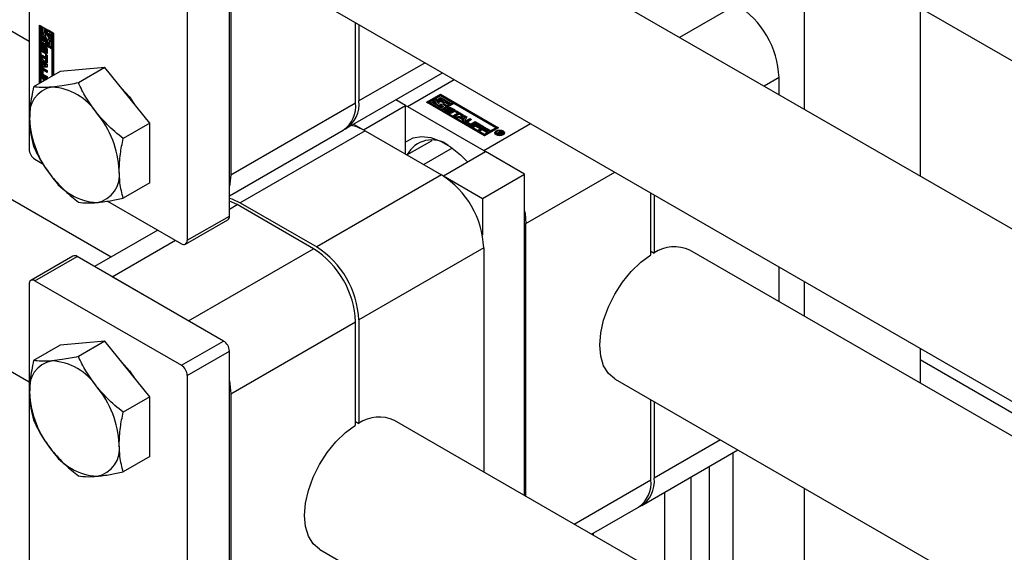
# Model space of a CAD drawing. Header units: millimetres. Extents: x 0 to 25230, y 0 to 17820.
# Tile 175 of 244: x 16253 to 16386, y 11234 to 11306. Entities that reach past the tile are written whole.
import ezdxf

# ---------------------------------------------------------------- set-up
doc = ezdxf.new("R2010")
doc.units = ezdxf.units.MM
doc.linetypes.add('SLD-Sólida', pattern=[0])
doc.layers.add('REFERÊNCIAS', color=9, linetype='SLD-Sólida')

msp = doc.modelspace()

# ---------------------------------------------------------------- linework, layer by layer
at = {"color": 7, "linetype": 'SLD-Sólida', "lineweight": 25, "ltscale": 30}
for p, q in [((14940.01, 12062.08), (16254.75, 11303.1)), ((16265.76, 11274.12), (15412.44, 11766.73)), ((15402.44, 11749.41), (16254.75, 11257.38)), ((16254.75, 11343.97), (16254.75, 11288.61)), ((16281.62, 11279.63), (16281.62, 11334.99)), ((16275.96, 11331.73), (16275.96, 11276.37)), ((16333.36, 11331.21), (17378.19, 10728.04)), ((16281.79, 11329.26), (16281.79, 11285.16)), ((17358.59, 10716.73), (16303.76, 11325.67)), ((16358.69, 11316.58), (16358.69, 11293.96)), ((16293.76, 11308.35), (17347.58, 10699.99)), ((16349.67, 11308.02), (16342, 11303.59)), ((16374.25, 11307.6), (16374.25, 11284.98)), ((16256.16, 11305.27), (16258.02, 11304.2)), ((16256.16, 11297.44), (16256.16, 11305.27)), ((16256.3, 11305.19), (16256.3, 11297.52)), ((16256.48, 11305.05), (16256.34, 11304.97)), ((16256.34, 11304.97), (16256.34, 11303.09)), ((16256.51, 11304.86), (16256.34, 11304.97)), ((16256.65, 11304.95), (16256.48, 11305.05)), ((16256.65, 11304.95), (16256.51, 11304.86)), ((16256.51, 11303.19), (16256.51, 11304.86)), ((16256.65, 11304.07), (16256.65, 11304.95)), ((16298.55, 11294.84), (16298.55, 11305.58)), ((16298.98, 11305.34), (16298.98, 11295.08)), ((16256.65, 11303.27), (16256.65, 11303.62)), ((16256.83, 11304.22), (16256.75, 11304.18)), ((16256.97, 11304.76), (16256.83, 11304.68)), ((16256.83, 11304.68), (16256.83, 11304.2)), ((16257, 11304.58), (16256.83, 11304.68)), ((16257.14, 11304.66), (16256.97, 11304.76)), ((16257.14, 11304.66), (16257, 11304.58)), ((16257, 11303.97), (16257, 11304.58)), ((16257.14, 11304.06), (16257, 11303.97)), ((16257.14, 11304.06), (16257.14, 11304.66)), ((16257.32, 11304.56), (16257.18, 11304.48)), ((16257.84, 11304.1), (16257.18, 11304.48)), ((16257.18, 11304.48), (16257.18, 11303.87)), ((16257.98, 11304.18), (16257.32, 11304.56)), ((16257.35, 11304.18), (16257.67, 11303.99)), ((16257.35, 11303.9), (16257.35, 11304.18)), ((16257.49, 11303.98), (16257.35, 11303.9)), ((16257.49, 11303.98), (16257.49, 11304.1)), ((16257.67, 11303.99), (16257.67, 11302.32)), ((16257.98, 11304.18), (16257.84, 11304.1)), ((16257.84, 11302.22), (16257.84, 11304.1)), ((16257.98, 11302.3), (16257.98, 11304.18)), ((16258.02, 11304.2), (16258.02, 11298.51)), ((16256.34, 11303.09), (16257, 11302.7)), ((16256.34, 11302.88), (16256.48, 11302.97)), ((16257.84, 11302.02), (16256.34, 11302.88)), ((16256.34, 11302.88), (16256.34, 11297.54)), ((16256.55, 11302.57), (16256.41, 11302.49)), ((16256.41, 11301.98), (16256.41, 11302.49)), ((16257.98, 11302.1), (16256.48, 11302.97)), ((16256.65, 11303.27), (16256.51, 11303.19)), ((16256.83, 11303.01), (16256.51, 11303.19)), ((16256.55, 11302.06), (16256.55, 11302.57)), ((16256.6, 11302.34), (16256.6, 11301.91)), ((16256.65, 11302.42), (16256.62, 11302.41)), ((16256.65, 11302.42), (16256.63, 11302.41)), ((16256.83, 11303.17), (16256.65, 11303.27)), ((16256.65, 11302.61), (16256.65, 11302.4)), ((16256.65, 11302.4), (16256.65, 11302.41)), ((16256.65, 11302.41), (16256.65, 11302.41)), ((16256.7, 11301.85), (16256.71, 11302.31)), ((16256.85, 11302.4), (16256.71, 11302.31)), ((16256.83, 11303.28), (16256.83, 11303.01)), ((16256.84, 11301.93), (16256.85, 11302.4)), ((16256.86, 11302.48), (16256.85, 11302.4)), ((16256.88, 11302.18), (16256.87, 11301.71)), ((16257.04, 11302.33), (16256.9, 11302.24)), ((16257.05, 11302.33), (16256.91, 11302.25)), ((16257.07, 11302.32), (16256.93, 11302.24)), ((16257.09, 11302.29), (16256.95, 11302.21)), ((16257.11, 11302.25), (16256.97, 11302.17)), ((16257.12, 11302.21), (16256.97, 11302.13)), ((16257.14, 11303.39), (16257, 11303.31)), ((16257, 11302.7), (16257, 11303.31)), ((16257.14, 11302.78), (16257, 11302.7)), ((16257.12, 11301.78), (16257.12, 11302.21)), ((16257.14, 11302.78), (16257.14, 11303.39)), ((16257.32, 11303.29), (16257.18, 11303.21)), ((16257.18, 11303.21), (16257.18, 11302.6)), ((16257.18, 11302.6), (16257.35, 11302.5)), ((16257.36, 11303.29), (16257.32, 11303.29)), ((16257.35, 11302.5), (16257.35, 11302.98)), ((16257.49, 11302.58), (16257.35, 11302.5)), ((16257.43, 11303.01), (16257.57, 11303.09)), ((16257.49, 11302.58), (16257.49, 11303.05)), ((16257.67, 11302.32), (16257.84, 11302.22)), ((16257.98, 11302.3), (16257.84, 11302.22)), ((16256.55, 11302.06), (16256.41, 11301.98)), ((16256.43, 11301.27), (16256.99, 11300.95)), ((16256.43, 11301), (16256.43, 11301.27)), ((16256.58, 11301.08), (16256.43, 11301)), ((16256.99, 11300.68), (16256.43, 11301)), ((16256.43, 11300.88), (16257.17, 11300.01)), ((16256.43, 11300.59), (16256.43, 11300.88)), ((16256.58, 11301.08), (16256.58, 11301.19)), ((16257.13, 11300.76), (16256.58, 11301.08)), ((16256.67, 11301.79), (16256.81, 11301.87)), ((16256.81, 11301.87), (16256.67, 11301.79)), ((16256.83, 11301.89), (16256.69, 11301.81)), ((16256.84, 11301.93), (16256.7, 11301.85)), ((16256.81, 11301.87), (16256.81, 11301.87)), ((16256.93, 11301.42), (16256.93, 11301.63)), ((16257.07, 11301.5), (16256.93, 11301.42)), ((16256.95, 11301.63), (16257.09, 11301.71)), ((16257.1, 11301.72), (16256.96, 11301.64)), ((16256.97, 11301.7), (16256.97, 11302.13)), ((16257.12, 11301.78), (16256.97, 11301.7)), ((16257.11, 11301.75), (16256.97, 11301.66)), ((16256.99, 11301.33), (16257.17, 11301.22)), ((16256.99, 11300.95), (16256.99, 11301.33)), ((16257.13, 11301.03), (16256.99, 11300.95)), ((16257.07, 11301.7), (16257.07, 11301.5)), ((16257.13, 11301.03), (16257.13, 11301.24)), ((16257.17, 11302.05), (16257.17, 11301.55)), ((16257.17, 11301.22), (16257.17, 11300.2)), ((16257.98, 11302.1), (16257.84, 11302.02)), ((16257.84, 11298.41), (16257.84, 11302.02)), ((16257.98, 11298.49), (16257.98, 11302.1)), ((16256.58, 11300.67), (16256.43, 11300.59)), ((16256.56, 11300.44), (16256.43, 11300.59)), ((16256.43, 11299.88), (16256.56, 11299.88)), ((16256.43, 11299.58), (16256.43, 11299.88)), ((16256.58, 11299.67), (16256.43, 11299.58)), ((16257.17, 11299.61), (16256.43, 11299.58)), ((16256.7, 11300.52), (16256.56, 11300.44)), ((16256.56, 11299.88), (16256.56, 11300.44)), ((16256.7, 11299.97), (16256.56, 11299.88)), ((16256.58, 11300.67), (16256.58, 11300.71)), ((16256.7, 11300.52), (16256.58, 11300.67)), ((16256.58, 11299.67), (16256.58, 11299.9)), ((16257.17, 11299.69), (16256.58, 11299.67)), ((16256.7, 11299.97), (16256.7, 11300.52)), ((16256.86, 11300.33), (16256.72, 11300.25)), ((16257.01, 11299.9), (16256.72, 11300.25)), ((16256.72, 11300.25), (16256.72, 11299.89)), ((16256.72, 11299.89), (16257.01, 11299.9)), ((16257.15, 11299.98), (16256.86, 11300.33)), ((16257.13, 11300.76), (16256.99, 11300.68)), ((16256.99, 11300.3), (16256.99, 11300.68)), ((16257.13, 11300.38), (16256.99, 11300.3)), ((16257.17, 11300.2), (16256.99, 11300.3)), ((16257.15, 11299.98), (16257.01, 11299.9)), ((16257.13, 11300.38), (16257.13, 11300.76)), ((16257.17, 11300.36), (16257.13, 11300.38)), ((16257.17, 11300.01), (16257.17, 11299.61)), ((16264.93, 11299.57), (16258.92, 11299.03)), ((16264.93, 11299.57), (16261.36, 11297.51)), ((16270.94, 11292.09), (16264.93, 11299.57)), ((16307.86, 11300.21), (16298.98, 11295.08)), ((16258.92, 11299.03), (16255.35, 11296.97)), ((16256.55, 11299.43), (16256.41, 11299.35)), ((16256.41, 11298.76), (16256.41, 11299.35)), ((16256.55, 11298.85), (16256.41, 11298.76)), ((16256.43, 11298.39), (16257.13, 11297.99)), ((16256.43, 11298.12), (16256.43, 11298.39)), ((16256.55, 11298.85), (16256.55, 11299.43)), ((16256.58, 11298.2), (16256.58, 11298.31)), ((16256.59, 11299.15), (16256.59, 11298.76)), ((16256.75, 11299.28), (16256.61, 11299.19)), ((16256.64, 11299.48), (16257.17, 11299.18)), ((16256.78, 11298.45), (16256.64, 11298.37)), ((16257.17, 11298.07), (16256.64, 11298.37)), ((16256.8, 11299.27), (16256.66, 11299.19)), ((16257.17, 11298.9), (16256.66, 11299.19)), ((16256.66, 11298.63), (16257.17, 11298.34)), ((16257.17, 11298.23), (16256.78, 11298.45)), ((16257.17, 11299.06), (16256.8, 11299.27)), ((16257.17, 11299.18), (16257.17, 11298.9)), ((16257.17, 11298.34), (16257.17, 11298.07)), ((16297.32, 11291.42), (16310.2, 11298.86)), ((16355.33, 11298.22), (16353.32, 11297.06)), ((16355.33, 11295.9), (16355.33, 11298.22)), ((16256.58, 11298.2), (16256.43, 11298.12)), ((16256.68, 11297.98), (16256.43, 11298.12)), ((16256.82, 11298.06), (16256.58, 11298.2)), ((16256.82, 11298.06), (16256.68, 11297.98)), ((16256.68, 11297.74), (16256.68, 11297.98)), ((16256.82, 11297.82), (16256.82, 11298.06)), ((16257, 11297.96), (16256.86, 11297.87)), ((16256.89, 11297.86), (16256.86, 11297.87)), ((16256.86, 11297.87), (16256.86, 11297.84)), ((16257.03, 11297.94), (16257, 11297.96)), ((16305.48, 11294.34), (16311.75, 11297.96)), ((16308.06, 11294.9), (16309.92, 11295.97)), ((16308.2, 11294.81), (16309.92, 11295.8)), ((16309.92, 11295.76), (16309.25, 11295.38)), ((16309.92, 11295.97), (16317.7, 11291.48)), ((16309.92, 11295.8), (16309.92, 11295.97)), ((16317.55, 11291.4), (16309.92, 11295.8)), ((16311.55, 11294.83), (16309.92, 11295.76)), ((16281.79, 11285.16), (16298.55, 11294.84)), ((16299.58, 11291.22), (16305.23, 11294.49)), ((16305.23, 11294.49), (16303.93, 11295.24)), ((16305.23, 11287.96), (16305.23, 11294.49)), ((16305.23, 11294.48), (16305.48, 11294.34)), ((16305.48, 11294.34), (16315.73, 11288.43)), ((16315.84, 11290.4), (16308.06, 11294.9)), ((16308.59, 11295), (16308.41, 11294.9)), ((16308.41, 11294.9), (16310.04, 11293.96)), ((16308.41, 11294.73), (16308.41, 11294.9)), ((16308.41, 11294.73), (16310.04, 11293.79)), ((16310.04, 11294.16), (16308.59, 11295)), ((16309.08, 11295.28), (16308.9, 11295.18)), ((16308.9, 11295.18), (16309.32, 11294.94)), ((16308.9, 11295.01), (16308.9, 11295.18)), ((16308.9, 11295.01), (16309.3, 11294.78)), ((16309.6, 11294.98), (16309.08, 11295.28)), ((16309.25, 11295.38), (16309.78, 11295.08)), ((16309.25, 11295.22), (16309.25, 11295.38)), ((16309.25, 11295.22), (16309.78, 11294.91)), ((16309.3, 11294.86), (16309.3, 11294.7)), ((16309.58, 11294.78), (16309.6, 11294.81)), ((16309.6, 11295.38), (16309.92, 11295.56)), ((16309.84, 11295.24), (16309.6, 11295.38)), ((16309.6, 11294.81), (16309.6, 11294.98)), ((16309.74, 11295.3), (16309.92, 11295.4)), ((16309.78, 11294.91), (16309.78, 11295.08)), ((16309.92, 11295.56), (16311.37, 11294.72)), ((16309.92, 11295.4), (16309.92, 11295.56)), ((16309.92, 11295.4), (16310.22, 11295.22)), ((16310.04, 11293.96), (16310.7, 11294.34)), ((16310.35, 11294.34), (16310.04, 11294.16)), ((16310.11, 11294.48), (16310.35, 11294.34)), ((16310.11, 11294.32), (16310.11, 11294.48)), ((16310.11, 11294.32), (16310.21, 11294.26)), ((16310.7, 11294.34), (16310.18, 11294.64)), ((16311.72, 11294.72), (16310.21, 11293.85)), ((16310.35, 11294.74), (16310.88, 11294.44)), ((16310.35, 11294.58), (16310.35, 11294.74)), ((16310.35, 11294.58), (16310.88, 11294.28)), ((16310.61, 11295), (16311.37, 11294.56)), ((16311.05, 11294.54), (16310.64, 11294.78)), ((16310.65, 11294.77), (16310.65, 11294.86)), ((16310.7, 11294.18), (16310.7, 11294.34)), ((16310.88, 11294.44), (16311.05, 11294.54)), ((16310.88, 11294.28), (16310.88, 11294.44)), ((16310.88, 11294.28), (16311.05, 11294.38)), ((16311.05, 11294.38), (16311.05, 11294.54)), ((16311.37, 11294.72), (16311.55, 11294.83)), ((16311.37, 11294.56), (16311.37, 11294.72)), ((16311.37, 11294.56), (16311.55, 11294.66)), ((16311.55, 11294.66), (16311.55, 11294.83)), ((16317.35, 11291.48), (16311.72, 11294.72)), ((16310.04, 11293.79), (16310.7, 11294.18)), ((16310.04, 11293.79), (16310.04, 11293.96)), ((16310.21, 11293.85), (16315.84, 11290.61)), ((16310.21, 11293.85), (16310.21, 11293.69)), ((16310.21, 11293.69), (16315.84, 11290.44)), ((16311.03, 11293.47), (16310.6, 11293.72)), ((16310.61, 11293.99), (16310.79, 11293.89)), ((16310.61, 11293.83), (16310.61, 11293.99)), ((16310.61, 11293.83), (16310.77, 11293.73)), ((16310.77, 11293.86), (16310.77, 11293.7)), ((16310.77, 11293.69), (16310.77, 11293.86)), ((16310.79, 11293.89), (16310.78, 11293.88)), ((16310.79, 11293.67), (16310.79, 11293.83)), ((16310.82, 11293.81), (16311.19, 11293.6)), ((16310.82, 11293.65), (16310.82, 11293.81)), ((16310.82, 11293.65), (16311.19, 11293.43)), ((16311.29, 11293.65), (16310.89, 11293.89)), ((16311.05, 11294.03), (16311.05, 11293.86)), ((16311.06, 11293.85), (16311.06, 11294.01)), ((16311.08, 11293.82), (16311.08, 11293.99)), ((16311.1, 11293.97), (16311.5, 11293.73)), ((16311.1, 11293.81), (16311.1, 11293.97)), ((16311.1, 11293.81), (16311.5, 11293.57)), ((16311.56, 11293.81), (16311.19, 11294.03)), ((16311.19, 11293.43), (16311.19, 11293.6)), ((16311.25, 11293.41), (16311.25, 11293.57)), ((16311.29, 11293.41), (16311.29, 11293.57)), ((16311.33, 11293.43), (16311.33, 11293.59)), ((16311.35, 11294.16), (16311.79, 11293.91)), ((16311.35, 11293.99), (16311.35, 11294.16)), ((16311.35, 11293.99), (16311.79, 11293.74)), ((16311.5, 11293.57), (16311.5, 11293.73)), ((16311.56, 11293.52), (16311.5, 11293.57)), ((16311.78, 11293.63), (16311.6, 11293.74)), ((16311.61, 11293.73), (16311.61, 11293.76)), ((16311.61, 11293.73), (16311.61, 11293.75)), ((16311.66, 11293.13), (16312.21, 11293.45)), ((16311.9, 11293), (16311.66, 11293.13)), ((16311.79, 11293.74), (16311.79, 11293.91)), ((16311.8, 11293.05), (16312.21, 11293.29)), ((16311.89, 11293.64), (16312.07, 11293.74)), ((16312.21, 11293.45), (16311.89, 11293.64)), ((16312.45, 11293.31), (16311.9, 11293)), ((16312, 11292.94), (16313.12, 11293.14)), ((16312.25, 11292.79), (16312, 11292.94)), ((16312.03, 11293.56), (16312.07, 11293.58)), ((16312.07, 11293.74), (16312.96, 11293.23)), ((16312.07, 11293.58), (16312.07, 11293.74)), ((16312.07, 11293.58), (16312.81, 11293.15)), ((16312.21, 11293.29), (16312.21, 11293.45)), ((16312.21, 11292.81), (16313.12, 11292.97)), ((16312.78, 11293.13), (16312.45, 11293.31)), ((16313.13, 11292.94), (16312.68, 11292.87)), ((16312.96, 11293.23), (16312.78, 11293.13)), ((16313, 11292.69), (16313.13, 11292.94)), ((16313.12, 11293.14), (16313.46, 11292.94)), ((16313.12, 11292.97), (16313.12, 11293.14)), ((16313.12, 11292.97), (16313.4, 11292.81)), ((16313.46, 11292.94), (16313.12, 11292.29)), ((16313.13, 11292.78), (16313.13, 11292.94)), ((16270.94, 11292.09), (16267.37, 11290.03)), ((16270.94, 11284.08), (16270.94, 11292.09)), ((16298.28, 11291.97), (16299.58, 11291.22)), ((16312.44, 11292.82), (16312.25, 11292.79)), ((16312.92, 11292.55), (16312.44, 11292.82)), ((16312.68, 11292.7), (16312.68, 11292.87)), ((16312.68, 11292.87), (16313, 11292.69)), ((16312.68, 11292.7), (16313, 11292.52)), ((16312.87, 11292.44), (16312.92, 11292.55)), ((16313.12, 11292.29), (16312.87, 11292.44)), ((16312.92, 11292.4), (16312.92, 11292.55)), ((16313, 11292.52), (16313.13, 11292.78)), ((16313, 11292.52), (16313, 11292.69)), ((16313.31, 11292.41), (16313.84, 11292.72)), ((16313.31, 11292.25), (16313.84, 11292.56)), ((16313.31, 11292.25), (16313.31, 11292.41)), ((16313.82, 11291.86), (16313.31, 11292.15)), ((16313.55, 11292.25), (16313.55, 11292.09)), ((16314.08, 11292.58), (16313.58, 11292.29)), ((16313.58, 11292.21), (16313.91, 11292.01)), ((16313.58, 11292.04), (16313.58, 11292.21)), ((16313.58, 11292.04), (16313.91, 11291.85)), ((16313.84, 11292.72), (16314.08, 11292.58)), ((16313.84, 11292.56), (16313.84, 11292.72)), ((16313.84, 11292.56), (16313.94, 11292.5)), ((16313.91, 11291.85), (16313.91, 11292.01)), ((16314.06, 11292.01), (16314.56, 11292.3)), ((16314.06, 11291.85), (16314.56, 11292.14)), ((16314.06, 11291.85), (16314.06, 11292.01)), ((16314.15, 11291.7), (16314.88, 11292.12)), ((16314.39, 11291.56), (16314.15, 11291.7)), ((16314.8, 11292.17), (16314.27, 11291.86)), ((16314.29, 11291.61), (16314.88, 11291.95)), ((16314.64, 11291.7), (16314.39, 11291.56)), ((16314.56, 11292.3), (16314.8, 11292.17)), ((16314.56, 11292.14), (16314.56, 11292.3)), ((16314.56, 11292.14), (16314.66, 11292.08)), ((16315.17, 11291.39), (16314.64, 11291.7)), ((16314.94, 11291.88), (16314.82, 11291.81)), ((16314.82, 11291.81), (16315.35, 11291.5)), ((16314.82, 11291.64), (16314.82, 11291.81)), ((16314.82, 11291.64), (16315.21, 11291.41)), ((16314.88, 11292.12), (16315.68, 11291.66)), ((16314.88, 11291.95), (16314.88, 11292.12)), ((16314.88, 11291.95), (16315.54, 11291.57)), ((16315.51, 11291.55), (16314.94, 11291.88)), ((16315.02, 11291.19), (16315.75, 11291.62)), ((16315.68, 11291.66), (16315.51, 11291.55)), ((16315.73, 11288.43), (16322, 11292.04)), ((16315.75, 11291.62), (16316.55, 11291.15)), ((16315.75, 11291.45), (16315.75, 11291.62)), ((16281.62, 11282.36), (16296.89, 11291.17)), ((16299.82, 11291.08), (16283.07, 11281.4)), ((16299.58, 11291.22), (16299.58, 11291.22)), ((16299.82, 11291.08), (16310.08, 11285.16)), ((16315.26, 11291.06), (16315.02, 11291.19)), ((16315.16, 11291.11), (16315.75, 11291.45)), ((16315.35, 11291.5), (16315.17, 11291.39)), ((16315.51, 11291.2), (16315.26, 11291.06)), ((16316.04, 11290.89), (16315.51, 11291.2)), ((16315.81, 11291.38), (16315.69, 11291.3)), ((16315.69, 11291.3), (16316.22, 11290.99)), ((16315.69, 11291.14), (16315.69, 11291.3)), ((16315.69, 11291.14), (16316.08, 11290.91)), ((16315.75, 11291.45), (16316.41, 11291.07)), ((16316.37, 11291.05), (16315.81, 11291.38)), ((16317.7, 11291.48), (16315.84, 11290.4)), ((16315.84, 11290.61), (16317.35, 11291.48)), ((16315.84, 11290.44), (16317.35, 11291.31)), ((16315.84, 11290.44), (16315.84, 11290.61)), ((16316.22, 11290.99), (16316.04, 11290.89)), ((16316.55, 11291.15), (16316.37, 11291.05)), ((16317.35, 11291.48), (16317.35, 11291.31)), ((16317.35, 11290.78), (16317.35, 11290.62)), ((16317.35, 11290.62), (16317.38, 11290.52)), ((16317.45, 11290.72), (16317.96, 11291.01)), ((16317.55, 11290.66), (16317.45, 11290.72)), ((16317.79, 11290.8), (16317.55, 11290.66)), ((16317.68, 11290.59), (16317.79, 11290.8)), ((16317.8, 11290.52), (16317.68, 11290.59)), ((16317.75, 11290.55), (16317.79, 11290.64)), ((16317.79, 11290.64), (16317.79, 11290.8)), ((16317.79, 11290.75), (16317.81, 11290.76)), ((16317.87, 11290.71), (16317.8, 11290.52)), ((16317.98, 11290.91), (16317.81, 11290.81)), ((16317.81, 11290.81), (16317.83, 11290.8)), ((16317.81, 11290.65), (16317.81, 11290.81)), ((16317.81, 11290.65), (16317.83, 11290.64)), ((16317.83, 11290.64), (16317.83, 11290.8)), ((16317.83, 11290.64), (16317.84, 11290.63)), ((16317.95, 11290.69), (16317.95, 11290.76)), ((16317.96, 11291.01), (16318.13, 11290.92)), ((16317.96, 11290.9), (16317.96, 11291.01)), ((16318.01, 11290.89), (16317.98, 11290.91)), ((16318.02, 11290.88), (16318.01, 11290.89)), ((16318.04, 11290.87), (16318.02, 11290.88)), ((16318.03, 11290.69), (16318.03, 11290.78)), ((16318.06, 11290.69), (16318.06, 11290.8)), ((16318.07, 11290.7), (16318.07, 11290.82)), ((16318.07, 11290.78), (16318.13, 11290.75)), ((16318.13, 11290.75), (16318.13, 11290.92)), ((16318.18, 11290.76), (16318.18, 11290.87)), ((16318.35, 11290.52), (16318.37, 11290.62)), ((16318.37, 11290.62), (16318.37, 11290.78)), ((16305.42, 11287.84), (16308.79, 11289.79)), ((16311.5, 11288.76), (16307.67, 11286.55)), ((16310.32, 11285.02), (16315.98, 11288.28)), ((16315.73, 11288.43), (16315.98, 11288.28)), ((16321.21, 11285.26), (16315.98, 11288.28)), ((16255.52, 11287.26), (16256.6, 11286.64)), ((16310.08, 11285.16), (16293.32, 11275.49)), ((16310.32, 11285.02), (16315.56, 11282)), ((16310.32, 11285.02), (16310.32, 11285.01)), ((16315.56, 11282), (16321.21, 11285.26)), ((16321.21, 11242.1), (16321.21, 11285.26)), ((16321.39, 11278.63), (16333.32, 11285.51)), ((16270.94, 11284.08), (16267.37, 11282.02)), ((16338.15, 11274.42), (16338.15, 11282.72)), ((16338.57, 11282.48), (16338.57, 11274.66)), ((16265.28, 11281.63), (16275.18, 11275.92)), ((16282.64, 11281.16), (16281.62, 11281.64)), ((16281.62, 11280.57), (16282.64, 11281.16)), ((16292.89, 11275.24), (16282.64, 11281.16)), ((16283.07, 11281.4), (16293.32, 11275.49)), ((16315.56, 11282), (16315.56, 11277.08)), ((16275.73, 11275.86), (16281.39, 11279.13)), ((16275.96, 11276.37), (16281.62, 11279.63)), ((16321.39, 11242), (16321.39, 11278.63)), ((16272.03, 11277.74), (16263.54, 11272.84)), ((16265.88, 11271.48), (16274.37, 11276.38)), ((16276.14, 11265.57), (16292.89, 11275.24)), ((16315.73, 11275.36), (16298.98, 11265.69)), ((16315.73, 11275.36), (16315.73, 11245.27)), ((16338.15, 11274.91), (16338.57, 11274.66)), ((17045.69, 10869.59), (16343.36, 11275.04)), ((16260.63, 11274.25), (16254.97, 11270.99)), ((16255.52, 11270.93), (16261.18, 11274.2)), ((16280.84, 11262.85), (16261.18, 11274.2)), ((16355.33, 11268.13), (16355.33, 11272.8)), ((16254.75, 11270.48), (16254.75, 11215.12)), ((16255.52, 11270.93), (16275.18, 11259.59)), ((16276.14, 11265.57), (16265.88, 11271.48)), ((16358.69, 11270.86), (16358.69, 11266.19)), ((16281.79, 11255.77), (16298.55, 11265.44)), ((16298.55, 11251.56), (16298.55, 11265.44)), ((16298.98, 11265.69), (16298.98, 11251.8)), ((16264.93, 11262.82), (16258.92, 11262.28)), ((16264.93, 11262.82), (16261.36, 11260.76)), ((16270.94, 11255.35), (16264.93, 11262.82)), ((16275.18, 11259.59), (16280.84, 11262.85)), ((16258.92, 11262.28), (16255.35, 11260.23)), ((16275.96, 11258.24), (16281.62, 11261.5)), ((16281.62, 11206.14), (16281.62, 11261.5)), ((16374.25, 11261.88), (16374.25, 11257.21)), ((16275.96, 11258.24), (16275.96, 11202.88)), ((16333.36, 11257.72), (17035.69, 10852.27)), ((16270.94, 11255.35), (16267.37, 11253.29)), ((16270.94, 11247.33), (16270.94, 11255.35)), ((16281.79, 11255.77), (16281.79, 11211.67)), ((16338.15, 11244.21), (16338.15, 11254.95)), ((16338.57, 11254.71), (16338.57, 11244.45)), ((16298.55, 11252.05), (16298.98, 11251.8)), ((17358.59, 10643.24), (16303.76, 11252.18)), ((16347.46, 11249.58), (16338.57, 11244.45)), ((16336.92, 11240.79), (16349.8, 11248.23)), ((16270.94, 11247.33), (16267.37, 11245.27)), ((16349.14, 11247.85), (16349.14, 11225.98)), ((16345.96, 11246.01), (16345.96, 11227.82)), ((16327.86, 11238.27), (16338.15, 11244.21)), ((16343.49, 11244.58), (16343.49, 11229.25)), ((16358.69, 11243.09), (16358.69, 11220.47)), ((16339.95, 11242.54), (16339.95, 11231.29)), ((16330.2, 11236.91), (16336.49, 11240.55)), ((16330.41, 11237.03), (16330.41, 11236.8)), ((16293.76, 11234.86), (17347.58, 10626.5))]:
    msp.add_line(p, q, dxfattribs=at)
at = {"color": 7, "linetype": 'SLD-Sólida', "lineweight": 25, "ltscale": 30, "flags": 128}
for points in [[(16256.83, 11304.2), (16256.74, 11304.17), (16256.67, 11304.1), (16256.63, 11303.99), (16256.61, 11303.87), (16256.63, 11303.72), (16256.67, 11303.57), (16256.74, 11303.42), (16256.83, 11303.28)], [(16257, 11303.31), (16256.91, 11303.41), (16256.85, 11303.52), (16256.8, 11303.65), (16256.79, 11303.77), (16256.8, 11303.87), (16256.85, 11303.94), (16256.91, 11303.98), (16257, 11303.97)], [(16257.18, 11303.87), (16257.26, 11303.78), (16257.33, 11303.66), (16257.37, 11303.54), (16257.39, 11303.42), (16257.37, 11303.32), (16257.33, 11303.25), (16257.26, 11303.21), (16257.18, 11303.21)], [(16257.35, 11302.98), (16257.44, 11303.02), (16257.51, 11303.09), (16257.55, 11303.19), (16257.57, 11303.32), (16257.55, 11303.46), (16257.51, 11303.61), (16257.44, 11303.76), (16257.35, 11303.9)], [(16256.41, 11302.49), (16256.41, 11302.54), (16256.43, 11302.58), (16256.45, 11302.61), (16256.48, 11302.64), (16256.52, 11302.65), (16256.56, 11302.65), (16256.6, 11302.64), (16256.65, 11302.61)], [(16256.56, 11302.65), (16256.56, 11302.62), (16256.55, 11302.57)], [(16256.71, 11302.31), (16256.72, 11302.41), (16256.77, 11302.46), (16256.85, 11302.48), (16256.94, 11302.45), (16257.02, 11302.38), (16257.1, 11302.28), (16257.15, 11302.16), (16257.17, 11302.05)], [(16257.05, 11302.33), (16257.05, 11302.33), (16257.04, 11302.33)], [(16257.11, 11302.25), (16257.11, 11302.26), (16257.11, 11302.26)], [(16256.87, 11301.71), (16256.85, 11301.62), (16256.8, 11301.56), (16256.72, 11301.55), (16256.64, 11301.58), (16256.55, 11301.66), (16256.48, 11301.76), (16256.43, 11301.87), (16256.41, 11301.98)], [(16256.55, 11302.06), (16256.57, 11301.95), (16256.61, 11301.86)], [(16256.63, 11301.81), (16256.63, 11301.8), (16256.64, 11301.79), (16256.64, 11301.79), (16256.65, 11301.79), (16256.66, 11301.78), (16256.66, 11301.78), (16256.67, 11301.78), (16256.67, 11301.79)], [(16257.17, 11301.55), (16257.16, 11301.49), (16257.15, 11301.45), (16257.13, 11301.42), (16257.1, 11301.39), (16257.06, 11301.38), (16257.02, 11301.38), (16256.97, 11301.4), (16256.93, 11301.42)], [(16257.07, 11301.5), (16257.11, 11301.48), (16257.15, 11301.47)], [(16256.56, 11299.51), (16256.56, 11299.48), (16256.55, 11299.43)], [(16267.15, 11296.79), (16268.2, 11295.61), (16268.9, 11294.62)], [(16309.32, 11294.94), (16309.3, 11294.84), (16309.33, 11294.75), (16309.4, 11294.66), (16309.5, 11294.58), (16309.63, 11294.53), (16309.78, 11294.49), (16309.95, 11294.47), (16310.11, 11294.48)], [(16310.18, 11294.64), (16310.05, 11294.62), (16309.92, 11294.62), (16309.79, 11294.64), (16309.68, 11294.69), (16309.6, 11294.75), (16309.56, 11294.82), (16309.56, 11294.9), (16309.6, 11294.98)], [(16309.78, 11295.08), (16309.91, 11295.1), (16310.04, 11295.1), (16310.17, 11295.08), (16310.28, 11295.03), (16310.36, 11294.97), (16310.4, 11294.9), (16310.4, 11294.82), (16310.35, 11294.74)], [(16310.64, 11294.78), (16310.65, 11294.88), (16310.62, 11294.97), (16310.56, 11295.06), (16310.46, 11295.14), (16310.32, 11295.19), (16310.17, 11295.23), (16310.01, 11295.25), (16309.84, 11295.24)], [(16310.6, 11293.72), (16310.56, 11293.75), (16310.53, 11293.78), (16310.51, 11293.82), (16310.5, 11293.86), (16310.51, 11293.89), (16310.53, 11293.93), (16310.56, 11293.96), (16310.61, 11293.99)], [(16310.61, 11293.83), (16310.56, 11293.8), (16310.53, 11293.77)], [(16310.89, 11293.89), (16310.82, 11293.95), (16310.8, 11294.02), (16310.82, 11294.1), (16310.89, 11294.16), (16311, 11294.2), (16311.12, 11294.21), (16311.25, 11294.2), (16311.35, 11294.16)], [(16311.5, 11293.73), (16311.57, 11293.67), (16311.59, 11293.6), (16311.56, 11293.53), (16311.49, 11293.47), (16311.39, 11293.43), (16311.26, 11293.41), (16311.14, 11293.43), (16311.03, 11293.47)], [(16311.35, 11293.99), (16311.25, 11294.04), (16311.14, 11294.05)], [(16311.29, 11293.57), (16311.3, 11293.57), (16311.31, 11293.57), (16311.32, 11293.58), (16311.32, 11293.58), (16311.33, 11293.58), (16311.33, 11293.59), (16311.33, 11293.59), (16311.33, 11293.6)], [(16311.79, 11293.91), (16311.83, 11293.88), (16311.86, 11293.84), (16311.88, 11293.81), (16311.88, 11293.77), (16311.88, 11293.73), (16311.86, 11293.69), (16311.82, 11293.66), (16311.78, 11293.63)], [(16311.85, 11293.69), (16311.83, 11293.71), (16311.79, 11293.74)], [(16299.82, 11291.08), (16298.72, 11291.59), (16297.96, 11291.79)], [(16313.31, 11292.25), (16313.27, 11292.22), (16313.25, 11292.2)], [(16305.23, 11289.59), (16305.26, 11289.61), (16306.24, 11290.12), (16307.37, 11290.31), (16308.62, 11290.16), (16309.94, 11289.69), (16311.28, 11288.92), (16312.6, 11287.86), (16313.56, 11286.89)], [(16317.39, 11291.06), (16317.61, 11291.14), (16317.86, 11291.17), (16318.12, 11291.14), (16318.33, 11291.06), (16318.47, 11290.93), (16318.52, 11290.78), (16318.47, 11290.64), (16318.33, 11290.51), (16318.12, 11290.43), (16317.86, 11290.4), (16317.61, 11290.43), (16317.39, 11290.51), (16317.25, 11290.64), (16317.2, 11290.78), (16317.25, 11290.93), (16317.39, 11291.06)], [(16317.21, 11290.7), (16317.25, 11290.77), (16317.38, 11290.88)], [(16317.5, 11290.99), (16317.39, 11290.9), (16317.35, 11290.78), (16317.39, 11290.67), (16317.5, 11290.58), (16317.67, 11290.51), (16317.86, 11290.49), (16318.06, 11290.51), (16318.22, 11290.58), (16318.34, 11290.67), (16318.37, 11290.78), (16318.34, 11290.9), (16318.22, 11290.99), (16318.06, 11291.06), (16317.86, 11291.08), (16317.67, 11291.06), (16317.5, 11290.99)], [(16318.35, 11290.88), (16318.47, 11290.77), (16318.51, 11290.7)], [(16281.79, 11285.16), (16281.68, 11283.95), (16281.62, 11283.64)], [(16281.62, 11282.02), (16281.96, 11281.92), (16283.07, 11281.4)], [(16321.21, 11280.35), (16321.28, 11279.96), (16321.39, 11278.63)], [(16333.36, 11257.72), (16333.29, 11257.76), (16332.44, 11258.5), (16331.81, 11259.53), (16331.42, 11260.81), (16331.29, 11262.3), (16331.42, 11263.93), (16331.81, 11265.66), (16332.44, 11267.42), (16333.29, 11269.13), (16334.32, 11270.75), (16335.51, 11272.2), (16336.8, 11273.44), (16338.15, 11274.42)], [(16267.15, 11260.04), (16268.2, 11258.87), (16268.9, 11257.88)], [(16281.62, 11257.49), (16281.68, 11257.1), (16281.79, 11255.77)], [(16293.76, 11234.86), (16293.69, 11234.9), (16292.84, 11235.64), (16292.21, 11236.67), (16291.82, 11237.95), (16291.69, 11239.44), (16291.82, 11241.07), (16292.21, 11242.8), (16292.84, 11244.56), (16293.69, 11246.28), (16294.73, 11247.89), (16295.91, 11249.34), (16297.2, 11250.58), (16298.55, 11251.56)]]:
    msp.add_lwpolyline(points, dxfattribs=at)
at = {"color": 7, "linetype": 'SLD-Sólida', "lineweight": 25, "ltscale": 900}
for centre, radius, start, end in [((16343.05, 11297.66), 12.29, 2.6055, 57.3945), ((16257.47, 11303.82), 0.539, 162.4792, 232.2013), ((16256.58, 11303.3), 1.14, 17.6228, 36.8567), ((16256.66, 11302.36), 0.0626, 140.0764, 167.525), ((16256.75, 11302.34), 0.15, 166.7715, 180.4309), ((16256.63, 11302.39), 0.0236, 94.9954, 138.5152), ((16256.63, 11302.38), 0.0274, 60.0873, 89.7199), ((16256.97, 11302.19), 0.093, 153.2271, 170.3718), ((16257.06, 11302.18), 0.178, 170.9127, 178.9453), ((16256.92, 11302.22), 0.0335, 114.5698, 153.9079), ((16256.91, 11302.22), 0.0237, 52.9843, 110.2027), ((16256.89, 11302.19), 0.067, 24.2436, 57.3809), ((16256.8, 11302.13), 0.176, 11.432, 26.7326), ((16257.06, 11302.31), 0.0226, 58.7481, 110.8437), ((16256.91, 11302.21), 0.202, 0.3674, 12.2369), ((16257.44, 11303.3), 0.252, 300.8392, 334.9801), ((16256.81, 11301.91), 0.213, 180.6022, 195.8232), ((16256.76, 11301.89), 0.153, 195.0349, 213.4908), ((16256.96, 11301.99), 0.367, 213.4835, 254.1253), ((16256.65, 11301.82), 0.0436, 303.4972, 336.9854), ((16256.57, 11301.85), 0.124, 337.0596, 357.0948), ((16256.79, 11301.9), 0.0436, 303.4972, 336.9854), ((16256.71, 11301.94), 0.124, 337.0596, 357.0948), ((16256.94, 11301.65), 0.0258, 236.8494, 278.1867), ((16256.94, 11301.65), 0.026, 281.1651, 333.6061), ((16256.9, 11301.68), 0.0708, 328.7073, 350.4477), ((16256.77, 11302.13), 0.202, 0.3674, 12.2369), ((16256.82, 11301.69), 0.154, 348.726, 0.3148), ((16257.08, 11301.73), 0.027, 300.6251, 333.0895), ((16257.04, 11301.76), 0.0708, 328.7073, 350.4477), ((16256.96, 11301.78), 0.154, 348.726, 0.3148), ((16256.55, 11299.37), 0.14, 50.7967, 189.214), ((16256.9, 11298.79), 0.492, 182.6055, 237.3945), ((16257.04, 11298.87), 0.492, 182.6055, 237.3945), ((16256.63, 11299.16), 0.0448, 50.7967, 189.214), ((16256.75, 11298.77), 0.158, 182.6055, 237.3945), ((16256.77, 11299.23), 0.0516, 54.3818, 114.314), ((16258.51, 11293.26), 3.74, 100.5468, 189.2519), ((16257.36, 11289.19), 7.76, 33.4349, 86.5705), ((16294.63, 11294.4), 3.94, 305.0133, 6.2988), ((16295.25, 11294.58), 3.76, 299.4846, 7.6964), ((16309.55, 11294.7), 0.252, 180.8398, 214.9376), ((16309.98, 11295.44), 1.14, 257.6411, 276.8582), ((16309.98, 11294.41), 0.539, 42.4912, 112.1989), ((16253.8, 11285.11), 13.05, 2.6393, 39.7721), ((16310.8, 11293.86), 0.0274, 120.0813, 149.7112), ((16310.8, 11293.86), 0.0235, 154.9863, 198.5125), ((16310.83, 11293.88), 0.0626, 200.075, 227.5276), ((16310.8, 11293.7), 0.0235, 180.1049, 198.6025), ((16310.83, 11293.72), 0.0626, 200.075, 227.5276), ((16310.89, 11293.94), 0.15, 226.7738, 240.4337), ((16310.89, 11293.78), 0.15, 226.7738, 240.4337), ((16311.08, 11293.68), 0.366, 93.2301, 134.2053), ((16311.08, 11294.03), 0.0237, 112.9777, 170.1936), ((16311.09, 11294.03), 0.0335, 174.5634, 213.9086), ((16311.09, 11293.86), 0.0345, 180.8911, 213.5192), ((16311.14, 11294.06), 0.093, 213.2278, 230.3744), ((16311.14, 11293.9), 0.093, 213.2278, 230.3744), ((16311.1, 11293.99), 0.067, 84.2447, 117.3759), ((16311.19, 11294.13), 0.178, 230.9152, 238.9481), ((16311.19, 11293.96), 0.178, 230.9152, 238.9481), ((16311.09, 11293.88), 0.176, 71.4344, 86.7333), ((16311.09, 11293.85), 0.202, 60.3702, 72.2392), ((16311.3, 11293.78), 0.213, 240.6051, 255.8253), ((16311.3, 11293.61), 0.21, 240.5466, 254.0834), ((16311.29, 11293.72), 0.153, 255.0371, 273.4904), ((16311.23, 11293.54), 0.124, 37.0609, 57.0978), ((16311.29, 11293.59), 0.0436, 3.4924, 36.9867), ((16311.31, 11293.43), 0.0205, 301.1273, 356.048), ((16311.49, 11293.68), 0.154, 48.7284, 60.3176), ((16311.54, 11293.74), 0.0708, 28.7074, 50.4504), ((16311.58, 11293.76), 0.0258, 296.8434, 338.1777), ((16311.58, 11293.76), 0.026, 341.1565, 33.6065), ((16267.85, 11293.26), 13.05, 182.6393, 219.7721), ((16313.36, 11292.28), 0.14, 110.7834, 249.2166), ((16313.59, 11292.25), 0.0448, 110.7834, 249.2166), ((16313.6, 11292.09), 0.0516, 185.6948, 245.6253), ((16314.05, 11292.3), 0.492, 242.6097, 297.3903), ((16313.99, 11292.15), 0.158, 242.6097, 297.3903), ((16313.99, 11291.99), 0.158, 242.6097, 297.3903), ((16317.98, 11291.06), 0.3, 239.8265, 263.3108), ((16317.99, 11291.02), 0.337, 249.8468, 279.3573), ((16317.96, 11290.92), 0.156, 265.2502, 296.1848), ((16317.97, 11290.9), 0.136, 295.9109, 312.0944), ((16317.97, 11290.77), 0.124, 34.5394, 56.8263), ((16318, 11290.97), 0.278, 278.2546, 299.4979), ((16318.04, 11290.82), 0.0312, 306.4815, 29.8951), ((16317.99, 11290.69), 0.263, 43.966, 60.037), ((16317.98, 11290.5), 0.295, 52.4142, 59.5817), ((16318.1, 11290.83), 0.112, 290.5233, 349.6064), ((16318.12, 11290.81), 0.0841, 357.0337, 45.5479), ((16308.76, 11286.13), 3.72, 53.4992, 152.119), ((16256.43, 11288.69), 1.69, 182.6055, 237.3945), ((16263.15, 11285.11), 3.74, 280.5468, 9.2519), ((16303.45, 11274.8), 12.29, 2.6055, 57.3945), ((16264.3, 11289.18), 7.76, 213.4349, 266.5705), ((16281.08, 11279.57), 0.542, 305.0133, 6.2988), ((16275.48, 11276.29), 0.48, 230.7967, 9.214), ((16286.27, 11264.88), 12.29, 2.6055, 57.3945), ((16286.69, 11265.13), 12.29, 2.6055, 57.3945), ((16341.3, 11270.6), 4.9, 65.1254, 123.863), ((16260.86, 11273.75), 0.553, 54.3824, 114.3071), ((16255.22, 11270.56), 0.48, 50.7967, 189.214), ((16279.93, 11261.43), 1.69, 2.6055, 57.3945), ((16258.51, 11256.51), 3.74, 100.5468, 189.2519), ((16257.36, 11252.44), 7.76, 33.4349, 86.5705), ((16274.27, 11258.16), 1.69, 2.6055, 57.3945), ((16253.8, 11248.37), 13.05, 2.6393, 39.7721), ((16267.85, 11256.51), 13.05, 182.6393, 219.7721), ((16301.7, 11247.74), 4.9, 65.1254, 123.863), ((16264.3, 11252.44), 7.76, 213.4349, 266.5705), ((16263.15, 11248.37), 3.74, 280.5468, 9.2519), ((16334.23, 11243.78), 3.94, 305.0133, 6.2988), ((16334.85, 11243.95), 3.76, 299.4846, 7.6964)]:
    msp.add_arc(centre, radius, start, end, dxfattribs=at)
at = {"color": 7, "linetype": 'SLD-Sólida', "lineweight": 25, "ltscale": 30}
for points, knots in [([(16255.35, 11296.97), (16255.18, 11296.11), (16254.88, 11294.62), (16254.84, 11293.23), (16254.82, 11292.65)], [0, 0, 0, 0, 0.581944, 1, 1, 1, 1]), ([(16257.82, 11296.93), (16257.31, 11296.9), (16256.35, 11296.84), (16255.67, 11296.93), (16255.35, 11296.97)], [0, 0, 0, 0, 0.53526, 1, 1, 1, 1]), ([(16261.36, 11297.51), (16260.62, 11297.36), (16259.33, 11297.1), (16258.27, 11296.98), (16257.82, 11296.93)], [0, 0, 0, 0, 0.581944, 1, 1, 1, 1]), ([(16263.83, 11293.46), (16263.32, 11294.16), (16262.36, 11295.46), (16261.68, 11296.86), (16261.36, 11297.51)], [0, 0, 0, 0, 0.53526, 1, 1, 1, 1]), ([(16267.37, 11290.03), (16266.63, 11290.65), (16265.34, 11291.7), (16264.28, 11292.94), (16263.83, 11293.46)], [0, 0, 0, 0, 0.581944, 1, 1, 1, 1]), ([(16254.82, 11292.65), (16254.85, 11291.95), (16254.91, 11290.62), (16255.21, 11289.49), (16255.35, 11288.96)], [0, 0, 0, 0, 0.53526, 1, 1, 1, 1]), ([(16266.84, 11285.71), (16266.87, 11286.46), (16266.93, 11287.85), (16267.23, 11289.34), (16267.37, 11290.03)], [0, 0, 0, 0, 0.53526, 1, 1, 1, 1]), ([(16255.35, 11288.96), (16255.75, 11288.14), (16256.44, 11286.74), (16257.42, 11285.45), (16257.82, 11284.91)], [0, 0, 0, 0, 0.581944, 1, 1, 1, 1]), ([(16267.37, 11282.02), (16267.2, 11282.68), (16266.9, 11283.83), (16266.86, 11285.16), (16266.84, 11285.71)], [0, 0, 0, 0, 0.581944, 1, 1, 1, 1]), ([(16257.82, 11284.91), (16258.4, 11284.25), (16259.48, 11283.02), (16260.76, 11281.97), (16261.36, 11281.48)], [0, 0, 0, 0, 0.53526, 1, 1, 1, 1]), ([(16261.36, 11281.48), (16261.76, 11281.43), (16262.45, 11281.35), (16263.43, 11281.41), (16263.83, 11281.44)], [0, 0, 0, 0, 0.581944, 1, 1, 1, 1]), ([(16263.83, 11281.44), (16264.41, 11281.51), (16265.49, 11281.63), (16266.78, 11281.89), (16267.37, 11282.02)], [0, 0, 0, 0, 0.53526, 1, 1, 1, 1]), ([(16255.35, 11260.23), (16255.18, 11259.36), (16254.88, 11257.87), (16254.84, 11256.49), (16254.82, 11255.91)], [0, 0, 0, 0, 0.581944, 1, 1, 1, 1]), ([(16257.82, 11260.19), (16257.31, 11260.16), (16256.35, 11260.1), (16255.67, 11260.19), (16255.35, 11260.23)], [0, 0, 0, 0, 0.53526, 1, 1, 1, 1]), ([(16261.36, 11260.76), (16260.62, 11260.61), (16259.33, 11260.35), (16258.27, 11260.24), (16257.82, 11260.19)], [0, 0, 0, 0, 0.581944, 1, 1, 1, 1]), ([(16263.83, 11256.72), (16263.32, 11257.41), (16262.36, 11258.71), (16261.68, 11260.11), (16261.36, 11260.76)], [0, 0, 0, 0, 0.53526, 1, 1, 1, 1]), ([(16267.37, 11253.29), (16266.63, 11253.9), (16265.34, 11254.96), (16264.28, 11256.2), (16263.83, 11256.72)], [0, 0, 0, 0, 0.581944, 1, 1, 1, 1]), ([(16254.82, 11255.91), (16254.85, 11255.2), (16254.91, 11253.88), (16255.21, 11252.74), (16255.35, 11252.21)], [0, 0, 0, 0, 0.53526, 1, 1, 1, 1]), ([(16255.35, 11252.21), (16255.75, 11251.4), (16256.44, 11250), (16257.42, 11248.71), (16257.82, 11248.16)], [0, 0, 0, 0, 0.581944, 1, 1, 1, 1]), ([(16266.84, 11248.97), (16266.87, 11249.72), (16266.93, 11251.11), (16267.23, 11252.6), (16267.37, 11253.29)], [0, 0, 0, 0, 0.53526, 1, 1, 1, 1]), ([(16257.82, 11248.16), (16258.4, 11247.5), (16259.48, 11246.27), (16260.76, 11245.22), (16261.36, 11244.74)], [0, 0, 0, 0, 0.53526, 1, 1, 1, 1]), ([(16267.37, 11245.27), (16267.2, 11245.94), (16266.9, 11247.08), (16266.86, 11248.41), (16266.84, 11248.97)], [0, 0, 0, 0, 0.581944, 1, 1, 1, 1]), ([(16261.36, 11244.74), (16261.76, 11244.69), (16262.45, 11244.6), (16263.43, 11244.67), (16263.83, 11244.69)], [0, 0, 0, 0, 0.581944, 1, 1, 1, 1]), ([(16263.83, 11244.69), (16264.41, 11244.76), (16265.49, 11244.89), (16266.78, 11245.15), (16267.37, 11245.27)], [0, 0, 0, 0, 0.5352597, 1, 1, 1, 1])]:
    msp.add_open_spline(points, degree=3, knots=knots, dxfattribs=at)
at = {"layer": 'REFERÊNCIAS', "linetype": 'SLD-Sólida', "lineweight": 25, "ltscale": 30}
msp.add_line((17048.63, 10871), (16374.25, 11260.32), dxfattribs=at)

doc.saveas('drawing.dxf')
